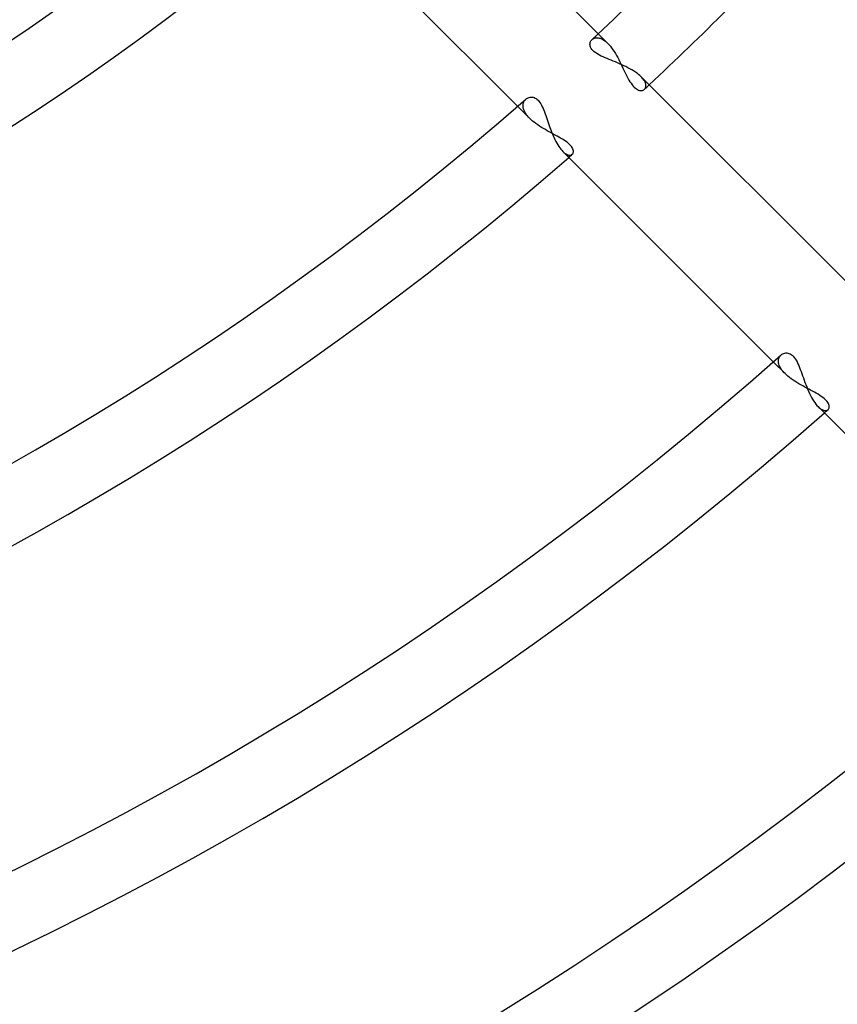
# Model space of a CAD drawing. Header units: millimetres. Extents: x -215 to 215, y -215 to 215.
# Tile 40 of 62: x 32 to 49, y -68 to -47. Entities that reach past the tile are written whole.
import ezdxf

# ---------------------------------------------------------------- set-up
doc = ezdxf.new("R2010")
doc.units = ezdxf.units.MM
doc.layers.add('MAIN-1', color=7, linetype='Continuous')
doc.layers.add('MAIN-2', color=7, linetype='Continuous')

msp = doc.modelspace()

# ---------------------------------------------------------------- linework, layer by layer
at = {"layer": 'MAIN-1'}
for p, q in [((44.399, -47.634), (41.247, -44.482)), ((38.968, -45.438), (42.696, -49.166)), ((44.226, -47.856), (44.227, -47.836)), ((44.227, -47.877), (44.226, -47.856)), ((44.227, -47.836), (44.231, -47.817)), ((44.232, -47.898), (44.227, -47.877)), ((44.231, -47.817), (44.237, -47.799)), ((44.237, -47.799), (44.246, -47.783)), ((44.246, -47.783), (44.257, -47.768)), ((44.257, -47.768), (44.269, -47.755)), ((44.24, -47.92), (44.232, -47.898)), ((44.252, -47.942), (44.24, -47.92)), ((44.267, -47.964), (44.252, -47.942)), ((44.286, -47.985), (44.267, -47.964)), ((44.309, -48.007), (44.286, -47.985)), ((44.334, -48.027), (44.309, -48.007)), ((44.363, -48.047), (44.334, -48.027)), ((44.395, -48.066), (44.363, -48.047)), ((44.429, -48.085), (44.395, -48.066)), ((44.465, -48.104), (44.429, -48.085)), ((44.504, -48.122), (44.465, -48.104)), ((44.544, -48.14), (44.504, -48.122)), ((44.586, -48.158), (44.544, -48.14)), ((44.629, -48.175), (44.586, -48.158)), ((44.673, -48.193), (44.629, -48.175)), ((44.717, -48.211), (44.673, -48.193)), ((44.762, -48.23), (44.717, -48.211)), ((44.808, -48.249), (44.762, -48.23)), ((44.853, -48.268), (44.808, -48.249)), ((44.898, -48.288), (44.853, -48.268)), ((44.942, -48.308), (44.898, -48.288)), ((44.986, -48.329), (44.942, -48.308)), ((45.028, -48.351), (44.986, -48.329)), ((45.07, -48.373), (45.028, -48.351)), ((45.11, -48.396), (45.07, -48.373)), ((45.148, -48.419), (45.11, -48.396)), ((45.185, -48.443), (45.148, -48.419)), ((45.22, -48.468), (45.185, -48.443)), ((45.252, -48.493), (45.22, -48.468)), ((45.281, -48.517), (45.252, -48.493)), ((45.308, -48.543), (45.281, -48.517)), ((49.794, -53.029), (45.308, -48.543)), ((42.869, -49.016), (42.885, -49.003)), ((42.885, -49.003), (42.902, -48.993)), ((42.902, -48.993), (42.92, -48.985)), ((42.92, -48.985), (42.939, -48.979)), ((42.939, -48.979), (42.959, -48.975)), ((42.959, -48.975), (42.98, -48.973)), ((42.98, -48.973), (43.001, -48.974)), ((43.001, -48.974), (43.022, -48.977)), ((43.022, -48.977), (43.043, -48.984)), ((43.043, -48.984), (43.065, -48.993)), ((43.065, -48.993), (43.086, -49.005)), ((43.086, -49.005), (43.107, -49.021)), ((43.107, -49.021), (43.127, -49.04)), ((43.127, -49.04), (43.147, -49.062)), ((43.147, -49.062), (43.166, -49.087)), ((43.166, -49.087), (43.184, -49.115)), ((43.184, -49.115), (43.201, -49.145)), ((43.201, -49.145), (43.218, -49.178)), ((43.218, -49.178), (43.234, -49.212)), ((43.234, -49.212), (43.249, -49.248)), ((43.249, -49.248), (43.264, -49.286)), ((43.264, -49.286), (43.278, -49.325)), ((43.278, -49.325), (43.292, -49.364)), ((43.292, -49.364), (43.306, -49.404)), ((43.306, -49.404), (43.32, -49.446)), ((43.32, -49.446), (43.335, -49.488)), ((43.335, -49.488), (43.349, -49.531)), ((43.349, -49.531), (43.364, -49.575)), ((43.364, -49.575), (43.38, -49.618)), ((43.38, -49.618), (43.396, -49.662)), ((43.396, -49.662), (43.413, -49.706)), ((43.413, -49.706), (43.43, -49.748)), ((43.43, -49.748), (43.448, -49.791)), ((43.448, -49.791), (43.466, -49.831)), ((43.466, -49.831), (43.485, -49.871)), ((43.485, -49.871), (43.504, -49.91)), ((43.504, -49.91), (43.524, -49.946)), ((43.524, -49.946), (43.544, -49.981)), ((43.544, -49.981), (43.565, -50.014)), ((43.565, -50.014), (43.586, -50.044)), ((43.586, -50.044), (43.607, -50.072)), ((43.607, -50.072), (43.629, -50.097)), ((43.629, -50.097), (43.65, -50.12)), ((43.65, -50.12), (48.1, -54.57)), ((48.265, -54.424), (48.282, -54.411)), ((48.282, -54.411), (48.301, -54.4)), ((48.301, -54.4), (48.321, -54.391)), ((48.321, -54.391), (48.342, -54.385)), ((48.342, -54.385), (48.363, -54.382)), ((48.363, -54.382), (48.386, -54.382)), ((48.386, -54.382), (48.409, -54.385)), ((48.409, -54.385), (48.432, -54.391)), ((48.432, -54.391), (48.455, -54.401)), ((48.455, -54.401), (48.478, -54.414)), ((48.478, -54.414), (48.501, -54.432)), ((48.501, -54.432), (48.524, -54.453)), ((48.524, -54.453), (48.545, -54.478)), ((48.545, -54.478), (48.566, -54.506)), ((48.566, -54.506), (48.585, -54.537)), ((48.585, -54.537), (48.604, -54.572)), ((48.604, -54.572), (48.622, -54.609)), ((48.622, -54.609), (48.639, -54.648)), ((48.639, -54.648), (48.656, -54.688)), ((48.656, -54.688), (48.672, -54.731)), ((48.672, -54.731), (48.688, -54.774)), ((48.688, -54.774), (48.704, -54.818)), ((48.704, -54.818), (48.72, -54.863)), ((48.72, -54.863), (48.736, -54.91)), ((48.736, -54.91), (48.753, -54.957)), ((48.753, -54.957), (48.77, -55.004)), ((48.77, -55.004), (48.787, -55.052)), ((48.787, -55.052), (48.806, -55.099)), ((48.806, -55.099), (48.825, -55.146)), ((48.825, -55.146), (48.845, -55.192)), ((48.845, -55.192), (48.865, -55.237)), ((48.865, -55.237), (48.886, -55.28)), ((48.886, -55.28), (48.908, -55.321)), ((48.908, -55.321), (48.93, -55.361)), ((48.93, -55.361), (48.953, -55.398)), ((48.953, -55.398), (48.977, -55.432)), ((48.977, -55.432), (49, -55.464)), ((49, -55.464), (49.024, -55.492)), ((49.024, -55.492), (49.048, -55.518)), ((49.048, -55.518), (53.501, -59.971))]:
    msp.add_line(p, q, dxfattribs=at)
for radius, start, end in [(65.118, 312.83085, 317.16917), (66.642, 313.03293, 316.96709), (59.017, 230.77911, 309.22093), (57.492, 232.72671, 307.27327), (65.118, 228.82721, 311.17282), (66.642, 228.93642, 311.06356), (72.743, 228.43205, 311.56799), (74.267, 228.53174, 311.46824), (80.368, 228.11079, 311.88925), (81.892, 228.20258, 311.79746)]:
    msp.add_arc((0, 0), radius, start, end, dxfattribs=at)
at = {"layer": 'MAIN-2'}
for p, q in [((44.602, -47.837), (44.399, -47.634)), ((44.269, -47.755), (44.28, -47.746)), ((44.28, -47.746), (44.292, -47.738)), ((44.292, -47.738), (44.305, -47.731)), ((44.305, -47.731), (44.319, -47.725)), ((44.319, -47.725), (44.334, -47.721)), ((44.334, -47.721), (44.35, -47.718)), ((44.35, -47.718), (44.366, -47.717)), ((44.366, -47.717), (44.384, -47.717)), ((44.384, -47.717), (44.402, -47.719)), ((44.402, -47.719), (44.42, -47.723)), ((44.42, -47.723), (44.439, -47.728)), ((44.439, -47.728), (44.458, -47.735)), ((44.458, -47.735), (44.478, -47.744)), ((44.478, -47.744), (44.498, -47.755)), ((44.498, -47.755), (44.519, -47.768)), ((44.519, -47.768), (44.54, -47.782)), ((44.54, -47.782), (44.56, -47.799)), ((44.56, -47.799), (44.581, -47.817)), ((44.581, -47.817), (44.602, -47.837)), ((44.602, -47.837), (44.629, -47.866)), ((44.629, -47.866), (44.657, -47.898)), ((44.657, -47.898), (44.684, -47.933)), ((44.684, -47.933), (44.71, -47.97)), ((44.71, -47.97), (44.736, -48.008)), ((44.736, -48.008), (44.762, -48.049)), ((44.762, -48.049), (44.786, -48.091)), ((44.786, -48.091), (44.811, -48.135)), ((44.811, -48.135), (44.834, -48.179)), ((44.834, -48.179), (44.857, -48.224)), ((44.857, -48.224), (44.879, -48.269)), ((44.879, -48.269), (44.901, -48.314)), ((44.901, -48.314), (44.923, -48.359)), ((44.923, -48.359), (44.944, -48.404)), ((44.944, -48.404), (44.965, -48.448)), ((44.965, -48.448), (44.986, -48.491)), ((44.986, -48.491), (45.007, -48.533)), ((45.007, -48.533), (45.028, -48.573)), ((45.028, -48.573), (45.049, -48.612)), ((45.049, -48.612), (45.071, -48.648)), ((45.071, -48.648), (45.093, -48.681)), ((45.093, -48.681), (45.115, -48.712)), ((45.115, -48.712), (45.138, -48.739)), ((45.324, -48.56), (45.308, -48.543)), ((45.339, -48.577), (45.324, -48.56)), ((45.353, -48.594), (45.339, -48.577)), ((45.365, -48.611), (45.353, -48.594)), ((45.376, -48.628), (45.365, -48.611)), ((45.385, -48.644), (45.376, -48.628)), ((45.392, -48.66), (45.385, -48.644)), ((45.398, -48.675), (45.392, -48.66)), ((45.403, -48.691), (45.398, -48.675)), ((45.406, -48.705), (45.403, -48.691)), ((45.408, -48.719), (45.406, -48.705)), ((45.138, -48.739), (45.161, -48.763)), ((45.161, -48.763), (45.185, -48.784)), ((45.185, -48.784), (45.208, -48.801)), ((45.208, -48.801), (45.23, -48.814)), ((45.23, -48.814), (45.252, -48.824)), ((45.252, -48.824), (45.274, -48.83)), ((45.274, -48.83), (45.295, -48.833)), ((45.295, -48.833), (45.315, -48.833)), ((45.315, -48.833), (45.333, -48.83)), ((45.333, -48.83), (45.35, -48.825)), ((45.35, -48.825), (45.365, -48.817)), ((45.365, -48.817), (45.378, -48.807)), ((45.378, -48.807), (45.385, -48.799)), ((45.385, -48.799), (45.392, -48.79)), ((45.392, -48.79), (45.398, -48.78)), ((45.398, -48.78), (45.402, -48.769)), ((45.402, -48.769), (45.406, -48.758)), ((45.406, -48.758), (45.408, -48.746)), ((45.409, -48.733), (45.408, -48.719)), ((45.408, -48.746), (45.409, -48.733)), ((42.81, -49.153), (42.811, -49.132)), ((42.811, -49.132), (42.814, -49.112)), ((42.814, -49.112), (42.819, -49.093)), ((42.819, -49.093), (42.825, -49.075)), ((42.825, -49.075), (42.834, -49.058)), ((42.834, -49.058), (42.844, -49.043)), ((42.844, -49.043), (42.856, -49.028)), ((42.856, -49.028), (42.869, -49.016)), ((42.696, -49.166), (42.952, -49.422)), ((42.811, -49.174), (42.81, -49.153)), ((42.814, -49.197), (42.811, -49.174)), ((42.82, -49.22), (42.814, -49.197)), ((42.828, -49.244), (42.82, -49.22)), ((42.839, -49.269), (42.828, -49.244)), ((42.852, -49.294), (42.839, -49.269)), ((42.867, -49.319), (42.852, -49.294)), ((42.885, -49.345), (42.867, -49.319)), ((42.905, -49.371), (42.885, -49.345)), ((42.927, -49.396), (42.905, -49.371)), ((42.952, -49.422), (42.927, -49.396)), ((42.982, -49.451), (42.952, -49.422)), ((43.014, -49.479), (42.982, -49.451)), ((43.048, -49.506), (43.014, -49.479)), ((43.084, -49.533), (43.048, -49.506)), ((43.121, -49.56), (43.084, -49.533)), ((43.16, -49.586), (43.121, -49.56)), ((43.2, -49.612), (43.16, -49.586)), ((43.241, -49.636), (43.2, -49.612)), ((43.282, -49.661), (43.241, -49.636)), ((43.324, -49.684), (43.282, -49.661)), ((43.365, -49.708), (43.324, -49.684)), ((43.407, -49.73), (43.365, -49.708)), ((43.448, -49.753), (43.407, -49.73)), ((43.489, -49.775), (43.448, -49.753)), ((43.529, -49.797), (43.489, -49.775)), ((43.568, -49.819), (43.529, -49.797)), ((43.606, -49.841), (43.568, -49.819)), ((43.643, -49.862), (43.606, -49.841)), ((43.677, -49.884), (43.643, -49.862)), ((43.71, -49.906), (43.677, -49.884)), ((43.74, -49.928), (43.71, -49.906)), ((43.767, -49.95), (43.74, -49.928)), ((43.792, -49.972), (43.767, -49.95)), ((43.65, -50.12), (43.667, -50.136)), ((43.667, -50.136), (43.683, -50.15)), ((43.683, -50.15), (43.699, -50.162)), ((43.699, -50.162), (43.715, -50.173)), ((43.715, -50.173), (43.73, -50.181)), ((43.814, -49.994), (43.792, -49.972)), ((43.832, -50.016), (43.814, -49.994)), ((43.847, -50.037), (43.832, -50.016)), ((43.859, -50.058), (43.847, -50.037)), ((43.851, -50.183), (43.86, -50.173)), ((43.867, -50.078), (43.859, -50.058)), ((43.86, -50.173), (43.868, -50.161)), ((43.873, -50.097), (43.867, -50.078)), ((43.868, -50.161), (43.873, -50.147)), ((43.876, -50.115), (43.873, -50.097)), ((43.873, -50.147), (43.875, -50.132)), ((43.875, -50.132), (43.876, -50.115)), ((43.73, -50.181), (43.745, -50.189)), ((43.745, -50.189), (43.76, -50.194)), ((43.76, -50.194), (43.774, -50.198)), ((43.774, -50.198), (43.787, -50.2)), ((43.787, -50.2), (43.8, -50.201)), ((43.8, -50.201), (43.812, -50.2)), ((43.812, -50.2), (43.823, -50.198)), ((43.823, -50.198), (43.833, -50.194)), ((43.833, -50.194), (43.843, -50.189)), ((43.843, -50.189), (43.851, -50.183)), ((48.209, -54.557), (48.21, -54.536)), ((48.21, -54.536), (48.212, -54.517)), ((48.212, -54.517), (48.217, -54.498)), ((48.217, -54.498), (48.224, -54.481)), ((48.224, -54.481), (48.232, -54.465)), ((48.232, -54.465), (48.241, -54.45)), ((48.241, -54.45), (48.253, -54.436)), ((48.253, -54.436), (48.265, -54.424)), ((48.1, -54.57), (48.348, -54.818)), ((48.21, -54.578), (48.209, -54.557)), ((48.214, -54.6), (48.21, -54.578)), ((48.219, -54.622), (48.214, -54.6)), ((48.227, -54.646), (48.219, -54.622)), ((48.238, -54.669), (48.227, -54.646)), ((48.25, -54.694), (48.238, -54.669)), ((48.265, -54.718), (48.25, -54.694)), ((48.283, -54.743), (48.265, -54.718)), ((48.302, -54.768), (48.283, -54.743)), ((48.324, -54.793), (48.302, -54.768)), ((48.348, -54.818), (48.324, -54.793)), ((48.378, -54.846), (48.348, -54.818)), ((48.41, -54.875), (48.378, -54.846)), ((48.444, -54.902), (48.41, -54.875)), ((48.48, -54.929), (48.444, -54.902)), ((48.518, -54.956), (48.48, -54.929)), ((48.557, -54.982), (48.518, -54.956)), ((48.597, -55.007), (48.557, -54.982)), ((48.638, -55.032), (48.597, -55.007)), ((48.68, -55.056), (48.638, -55.032)), ((48.722, -55.08), (48.68, -55.056)), ((48.764, -55.103), (48.722, -55.08)), ((48.807, -55.126), (48.764, -55.103)), ((48.849, -55.148), (48.807, -55.126)), ((48.89, -55.17), (48.849, -55.148)), ((48.931, -55.192), (48.89, -55.17)), ((48.971, -55.214), (48.931, -55.192)), ((49.009, -55.235), (48.971, -55.214)), ((49.046, -55.257), (49.009, -55.235)), ((49.082, -55.279), (49.046, -55.257)), ((49.115, -55.301), (49.082, -55.279)), ((49.145, -55.323), (49.115, -55.301)), ((49.173, -55.345), (49.145, -55.323)), ((49.198, -55.367), (49.173, -55.345)), ((49.221, -55.389), (49.198, -55.367)), ((49.048, -55.518), (49.065, -55.534)), ((49.065, -55.534), (49.082, -55.549)), ((49.082, -55.549), (49.099, -55.561)), ((49.099, -55.561), (49.115, -55.572)), ((49.115, -55.572), (49.131, -55.581)), ((49.131, -55.581), (49.147, -55.589)), ((49.239, -55.411), (49.221, -55.389)), ((49.254, -55.433), (49.239, -55.411)), ((49.249, -55.589), (49.258, -55.582)), ((49.266, -55.454), (49.254, -55.433)), ((49.258, -55.582), (49.267, -55.572)), ((49.275, -55.474), (49.266, -55.454)), ((49.267, -55.572), (49.275, -55.559)), ((49.281, -55.494), (49.275, -55.474)), ((49.275, -55.559), (49.28, -55.545)), ((49.28, -55.545), (49.283, -55.529)), ((49.283, -55.512), (49.281, -55.494)), ((49.283, -55.529), (49.283, -55.512)), ((49.147, -55.589), (49.162, -55.594)), ((49.162, -55.594), (49.177, -55.598)), ((49.177, -55.598), (49.191, -55.601)), ((49.191, -55.601), (49.204, -55.601)), ((49.204, -55.601), (49.217, -55.6)), ((49.217, -55.6), (49.228, -55.598)), ((49.228, -55.598), (49.239, -55.594)), ((49.239, -55.594), (49.249, -55.589))]:
    msp.add_line(p, q, dxfattribs=at)
for radius, start, end in [(162, 179.99998, 0), (153.5, 270.00002, 0), (152.5, 270.00002, 0), (51.145, 229.9661, 310.0339), (66.642, 312.91502, 313.03293), (66.642, 311.06356, 311.14773), (74.267, 311.46824, 311.54788)]:
    msp.add_arc((0, 0), radius, start, end, dxfattribs=at)

doc.saveas('drawing.dxf')
